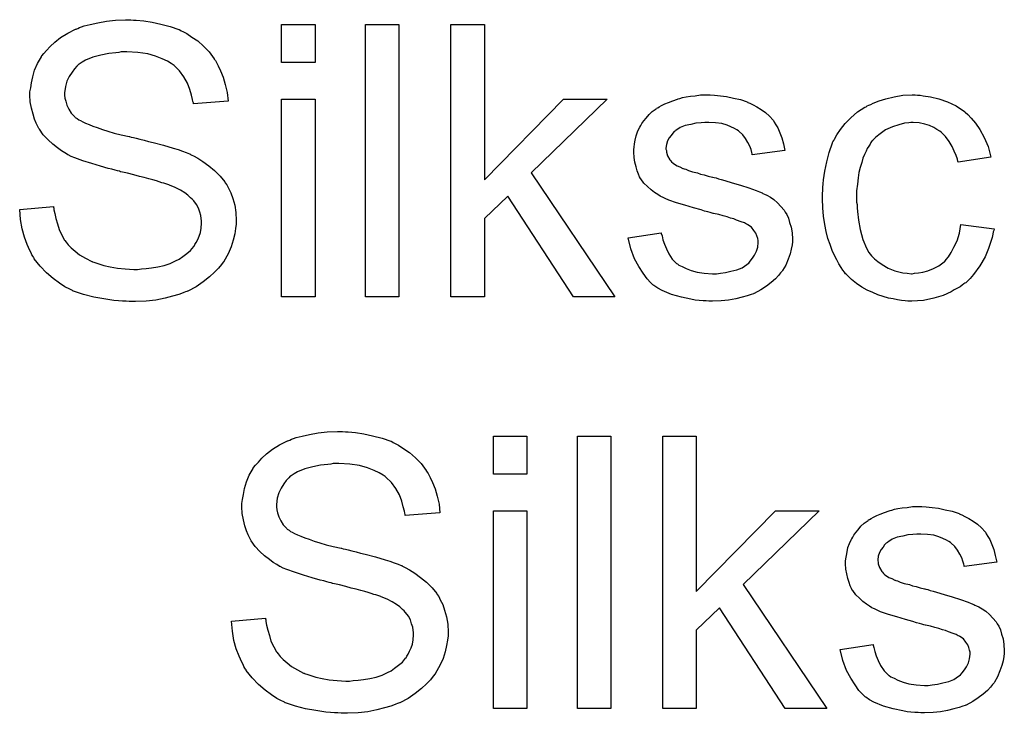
# Model space of a CAD drawing. Extents: x -1.3 to 9.2, y -4.6 to 3.5.
# Tile 149 of 215: x 4.53 to 4.819, y 0.046 to 0.25. Entities that reach past the tile are written whole.
import ezdxf

# ---------------------------------------------------------------- set-up
doc = ezdxf.new("R2010")
doc.units = 0
doc.layers.add('acc-ni-360-23-a_document', color=1, linetype='CONTINUOUS')

msp = doc.modelspace()

# ---------------------------------------------------------------- linework, layer by layer
at = {"layer": 'acc-ni-360-23-a_document', "color": 1}
for points in [[(4.563021, 0.250109), (4.563831, 0.250109), (4.566029, 0.249878), (4.568459, 0.249531), (4.571005, 0.248952), (4.573781, 0.248258), (4.576327, 0.247332), (4.576443, 0.247332), (4.576674, 0.247217), (4.577021, 0.246985), (4.577484, 0.246754), (4.578641, 0.246175), (4.580145, 0.245134), (4.58188, 0.243977), (4.583616, 0.242473), (4.585236, 0.240738), (4.58674, 0.238771), (4.58674, 0.238655), (4.586855, 0.238539), (4.587087, 0.238192), (4.587318, 0.237845), (4.587897, 0.236688), (4.588591, 0.235184), (4.589401, 0.233333), (4.589979, 0.231134), (4.590558, 0.22882), (4.590789, 0.226275), (4.580608, 0.225465), (4.580608, 0.225581), (4.580608, 0.225812), (4.580492, 0.226159), (4.580376, 0.226738), (4.580029, 0.228011), (4.579566, 0.229746), (4.578872, 0.231597), (4.577831, 0.233448), (4.576558, 0.235184), (4.574938, 0.236804), (4.574707, 0.236919), (4.574128, 0.237382), (4.572971, 0.238076), (4.571467, 0.238771), (4.569501, 0.239465), (4.567186, 0.240159), (4.564294, 0.240622), (4.561054, 0.240738), (4.559435, 0.240738), (4.55874, 0.240622), (4.557815, 0.240506), (4.555732, 0.240275), (4.553418, 0.239812), (4.551104, 0.239233), (4.548906, 0.238308), (4.54798, 0.237729), (4.547055, 0.237151), (4.546823, 0.237035), (4.54636, 0.236572), (4.545666, 0.235762), (4.544972, 0.234837), (4.544162, 0.233564), (4.543468, 0.232176), (4.543005, 0.230556), (4.542774, 0.228705), (4.542774, 0.228473), (4.542774, 0.228011), (4.54289, 0.227201), (4.543121, 0.226275), (4.543468, 0.225118), (4.544047, 0.223961), (4.544741, 0.222804), (4.545782, 0.221647), (4.545898, 0.221531), (4.546476, 0.221184), (4.546939, 0.220837), (4.547402, 0.220606), (4.548096, 0.220259), (4.548906, 0.219796), (4.549947, 0.219449), (4.551104, 0.218986), (4.552377, 0.218523), (4.553881, 0.217945), (4.555501, 0.217482), (4.557352, 0.216903), (4.559435, 0.21644), (4.561749, 0.215862), (4.561864, 0.215862), (4.562327, 0.215746), (4.563021, 0.215631), (4.563831, 0.215399), (4.564873, 0.215168), (4.566145, 0.214821), (4.567418, 0.214474), (4.568806, 0.214126), (4.571815, 0.213317), (4.574707, 0.212507), (4.576095, 0.212044), (4.577368, 0.211581), (4.578525, 0.211234), (4.579451, 0.210771), (4.579566, 0.210771), (4.579798, 0.210655), (4.580145, 0.210424), (4.580608, 0.210193), (4.58188, 0.209499), (4.583385, 0.208573), (4.58512, 0.2073), (4.586855, 0.205912), (4.588475, 0.204292), (4.589864, 0.202556), (4.589979, 0.202325), (4.590442, 0.201747), (4.590905, 0.200705), (4.591599, 0.199317), (4.592178, 0.197697), (4.592756, 0.19573), (4.593103, 0.193532), (4.593219, 0.191218), (4.593219, 0.191102), (4.593219, 0.190987), (4.593219, 0.190639), (4.593219, 0.190177), (4.592988, 0.188904), (4.592756, 0.187284), (4.592293, 0.185433), (4.591715, 0.183466), (4.590789, 0.181383), (4.589517, 0.179185), (4.589517, 0.179069), (4.589401, 0.178954), (4.588822, 0.17826), (4.588012, 0.177218), (4.586855, 0.176061), (4.585351, 0.174673), (4.5835, 0.173169), (4.581418, 0.17178), (4.578988, 0.170508), (4.578872, 0.170508), (4.578641, 0.170392), (4.578294, 0.170276), (4.577831, 0.170045), (4.577137, 0.169813), (4.576327, 0.169466), (4.574476, 0.169004), (4.572277, 0.168425), (4.569616, 0.167846), (4.566724, 0.167499), (4.5636, 0.167384), (4.561749, 0.167384), (4.560823, 0.167499), (4.559782, 0.167499), (4.558625, 0.167615), (4.557236, 0.167731), (4.554344, 0.168194), (4.551336, 0.168656), (4.548327, 0.169466), (4.545435, 0.170508), (4.545319, 0.170508), (4.545088, 0.170623), (4.544741, 0.170855), (4.544278, 0.171086), (4.54289, 0.17178), (4.54127, 0.172822), (4.539418, 0.17421), (4.537452, 0.17583), (4.5356, 0.177797), (4.533865, 0.179995), (4.533865, 0.180111), (4.533633, 0.180342), (4.533518, 0.180689), (4.533171, 0.181152), (4.532939, 0.181731), (4.532592, 0.182425), (4.531782, 0.18416), (4.530972, 0.186358), (4.530278, 0.188788), (4.529815, 0.191565), (4.529584, 0.194458), (4.539534, 0.195383), (4.539534, 0.195267), (4.539534, 0.195152), (4.53965, 0.194805), (4.53965, 0.194342), (4.539881, 0.1933), (4.540228, 0.191796), (4.540691, 0.190292), (4.541154, 0.188557), (4.541964, 0.186937), (4.542774, 0.185433), (4.54289, 0.185317), (4.543237, 0.184854), (4.543815, 0.184044), (4.544741, 0.183235), (4.545898, 0.182193), (4.54717, 0.181152), (4.548906, 0.180111), (4.550757, 0.179185), (4.550873, 0.179185), (4.550989, 0.179069), (4.551336, 0.178954), (4.551683, 0.178838), (4.55284, 0.178491), (4.554344, 0.178028), (4.556195, 0.177565), (4.558278, 0.177218), (4.560592, 0.176987), (4.563137, 0.176871), (4.564178, 0.176871), (4.565335, 0.176987), (4.566724, 0.177102), (4.568343, 0.177334), (4.570195, 0.177565), (4.572046, 0.178028), (4.573781, 0.178607), (4.574013, 0.178722), (4.574591, 0.178954), (4.575401, 0.179417), (4.576443, 0.179879), (4.577484, 0.180689), (4.578641, 0.181499), (4.579798, 0.182425), (4.580723, 0.183582), (4.580839, 0.183697), (4.58107, 0.18416), (4.581418, 0.184739), (4.58188, 0.185664), (4.582343, 0.18659), (4.58269, 0.187747), (4.582922, 0.18902), (4.583037, 0.190408), (4.583037, 0.190524), (4.583037, 0.191102), (4.582922, 0.191796), (4.582806, 0.192722), (4.582459, 0.193648), (4.582112, 0.194805), (4.581533, 0.195962), (4.580723, 0.197003), (4.580608, 0.197119), (4.580261, 0.197466), (4.579798, 0.197929), (4.578988, 0.198623), (4.578062, 0.199317), (4.57679, 0.200127), (4.575285, 0.200937), (4.57355, 0.201631), (4.573434, 0.201747), (4.572856, 0.201862), (4.57193, 0.202209), (4.571352, 0.202325), (4.570542, 0.202556), (4.569732, 0.202904), (4.568691, 0.203135), (4.567534, 0.203482), (4.566145, 0.203829), (4.564757, 0.204176), (4.563137, 0.204639), (4.561286, 0.205102), (4.559319, 0.205565), (4.559203, 0.205565), (4.558856, 0.20568), (4.558278, 0.205796), (4.557583, 0.206028), (4.556658, 0.206259), (4.555617, 0.20649), (4.553302, 0.207185), (4.550757, 0.207994), (4.548096, 0.208804), (4.545782, 0.209614), (4.544741, 0.210077), (4.543815, 0.21054), (4.543699, 0.21054), (4.543584, 0.210655), (4.54289, 0.211118), (4.541848, 0.211697), (4.540691, 0.212622), (4.539303, 0.213664), (4.537914, 0.214936), (4.536526, 0.21644), (4.535369, 0.21806), (4.535253, 0.218292), (4.534906, 0.21887), (4.534443, 0.219796), (4.533981, 0.220953), (4.533518, 0.222457), (4.533055, 0.224192), (4.532708, 0.226044), (4.532592, 0.228011), (4.532592, 0.228126), (4.532592, 0.228242), (4.532592, 0.228589), (4.532592, 0.229052), (4.532824, 0.230209), (4.533055, 0.231713), (4.533402, 0.233448), (4.533981, 0.235415), (4.534791, 0.237382), (4.535948, 0.239349), (4.535948, 0.239465), (4.536063, 0.239581), (4.536642, 0.240275), (4.537452, 0.2412), (4.538493, 0.242357), (4.539881, 0.24363), (4.541617, 0.245018), (4.543699, 0.246291), (4.546013, 0.247448), (4.546129, 0.247448), (4.54636, 0.247564), (4.546708, 0.247679), (4.54717, 0.247911), (4.547749, 0.248142), (4.548559, 0.248374), (4.550294, 0.248837), (4.552493, 0.249299), (4.555038, 0.249762), (4.557699, 0.250109), (4.560707, 0.250225), (4.562211, 0.250225), (4.563021, 0.250109)], [(4.616359, 0.237614), (4.606525, 0.237614), (4.606525, 0.248837), (4.616359, 0.248837), (4.616359, 0.237614)], [(4.641003, 0.168772), (4.631169, 0.168772), (4.631169, 0.248837), (4.641003, 0.248837), (4.641003, 0.168772)], [(4.66611, 0.203135), (4.689366, 0.226854), (4.702208, 0.226854), (4.679878, 0.205218), (4.704407, 0.168772), (4.692258, 0.168772), (4.672936, 0.198391), (4.66611, 0.191796), (4.66611, 0.168772), (4.656275, 0.168772), (4.656275, 0.248837), (4.66611, 0.248837), (4.66611, 0.203135)], [(4.616359, 0.168772), (4.606525, 0.168772), (4.606525, 0.226853), (4.616359, 0.226853), (4.616359, 0.168772)], [(4.733679, 0.228011), (4.735414, 0.227895), (4.737266, 0.227663), (4.739232, 0.227201), (4.741315, 0.226738), (4.743282, 0.226044), (4.743398, 0.226044), (4.743513, 0.225928), (4.744092, 0.225697), (4.745017, 0.225234), (4.746174, 0.224655), (4.747447, 0.223845), (4.74872, 0.22292), (4.749877, 0.221879), (4.750918, 0.220721), (4.751034, 0.220606), (4.751265, 0.220143), (4.751728, 0.219333), (4.752306, 0.218407), (4.752885, 0.217019), (4.753463, 0.215515), (4.753926, 0.21378), (4.754389, 0.211813), (4.744786, 0.21054), (4.744786, 0.210771), (4.74467, 0.211234), (4.744439, 0.212044), (4.744092, 0.213085), (4.743513, 0.214127), (4.742819, 0.215284), (4.742009, 0.216441), (4.740852, 0.217482), (4.740736, 0.217598), (4.740274, 0.217829), (4.739579, 0.218292), (4.738538, 0.218755), (4.737381, 0.219217), (4.735877, 0.21968), (4.734026, 0.219912), (4.732059, 0.220027), (4.730902, 0.220027), (4.729745, 0.219912), (4.728241, 0.219796), (4.726737, 0.219449), (4.725117, 0.219102), (4.723613, 0.218523), (4.72234, 0.217713), (4.722225, 0.217598), (4.721877, 0.217366), (4.721415, 0.216903), (4.720952, 0.216209), (4.720373, 0.215515), (4.71991, 0.214589), (4.719563, 0.213548), (4.719448, 0.212507), (4.719448, 0.212391), (4.719448, 0.21216), (4.719563, 0.211813), (4.719563, 0.21135), (4.71991, 0.210193), (4.720605, 0.209036), (4.72072, 0.20892), (4.720836, 0.208804), (4.721068, 0.208457), (4.72153, 0.20811), (4.721993, 0.207763), (4.722687, 0.2073), (4.723497, 0.206953), (4.724423, 0.20649), (4.724538, 0.20649), (4.72477, 0.206375), (4.725233, 0.206259), (4.726043, 0.205912), (4.7272, 0.205565), (4.728704, 0.205218), (4.729629, 0.204871), (4.730671, 0.204639), (4.731828, 0.204292), (4.7331, 0.203945), (4.733216, 0.203945), (4.733563, 0.203829), (4.734142, 0.203714), (4.734836, 0.203482), (4.735646, 0.203251), (4.736687, 0.203019), (4.738885, 0.202325), (4.741315, 0.201631), (4.743745, 0.200821), (4.745943, 0.200011), (4.746869, 0.199664), (4.747678, 0.199317), (4.74791, 0.199201), (4.748373, 0.19897), (4.749067, 0.198623), (4.750108, 0.198044), (4.75115, 0.19735), (4.752191, 0.196424), (4.753232, 0.195383), (4.754158, 0.194226), (4.754273, 0.194111), (4.754505, 0.193648), (4.754968, 0.192953), (4.75543, 0.191912), (4.755778, 0.190639), (4.75624, 0.189251), (4.756472, 0.187631), (4.756587, 0.18578), (4.756587, 0.185549), (4.756587, 0.18497), (4.756472, 0.184045), (4.75624, 0.182772), (4.755893, 0.181383), (4.755315, 0.179879), (4.75462, 0.178144), (4.753695, 0.176524), (4.753579, 0.176293), (4.753116, 0.17583), (4.752538, 0.17502), (4.751612, 0.174094), (4.75034, 0.173053), (4.748951, 0.171896), (4.747331, 0.170855), (4.745364, 0.169814), (4.745249, 0.169814), (4.745133, 0.169698), (4.744439, 0.169466), (4.743282, 0.169119), (4.741778, 0.168656), (4.739927, 0.168194), (4.737844, 0.167847), (4.735646, 0.167615), (4.7331, 0.1675), (4.732059, 0.1675), (4.731249, 0.167615), (4.730324, 0.167615), (4.729167, 0.167731), (4.72801, 0.167847), (4.726737, 0.168078), (4.72396, 0.168656), (4.721068, 0.169466), (4.718291, 0.170623), (4.717018, 0.171318), (4.715861, 0.172127), (4.715745, 0.172243), (4.71563, 0.172359), (4.714935, 0.173053), (4.713894, 0.174094), (4.712737, 0.175714), (4.711464, 0.177681), (4.710192, 0.179995), (4.70915, 0.182888), (4.708341, 0.186127), (4.718059, 0.187631), (4.718059, 0.187516), (4.718059, 0.1874), (4.718291, 0.186706), (4.718522, 0.185549), (4.718985, 0.184276), (4.719563, 0.182888), (4.720258, 0.181383), (4.721299, 0.179879), (4.722572, 0.178607), (4.722803, 0.178491), (4.723266, 0.178144), (4.724191, 0.177681), (4.725348, 0.177103), (4.726852, 0.176524), (4.728588, 0.176061), (4.730671, 0.175714), (4.7331, 0.175599), (4.734257, 0.175599), (4.735414, 0.175714), (4.736918, 0.175946), (4.738538, 0.176293), (4.740274, 0.176756), (4.741778, 0.177334), (4.743166, 0.17826), (4.743282, 0.178375), (4.743745, 0.178722), (4.744208, 0.179301), (4.744902, 0.180111), (4.74548, 0.181036), (4.746059, 0.182193), (4.746406, 0.18335), (4.746521, 0.184739), (4.746521, 0.184855), (4.746521, 0.185317), (4.746406, 0.185896), (4.746174, 0.186706), (4.745827, 0.187516), (4.745249, 0.188326), (4.744555, 0.189251), (4.743513, 0.189945), (4.743398, 0.190061), (4.743051, 0.190177), (4.742472, 0.190524), (4.741546, 0.190871), (4.740158, 0.191334), (4.739348, 0.191681), (4.738422, 0.191912), (4.737381, 0.192259), (4.736224, 0.192606), (4.734952, 0.192953), (4.733447, 0.193301), (4.733332, 0.193301), (4.732985, 0.193416), (4.732406, 0.193532), (4.731712, 0.193763), (4.730786, 0.193995), (4.729745, 0.194342), (4.727547, 0.19492), (4.725001, 0.19573), (4.722572, 0.196424), (4.720258, 0.197234), (4.719216, 0.197697), (4.718406, 0.198044), (4.718175, 0.19816), (4.717712, 0.198391), (4.717018, 0.198854), (4.716092, 0.199433), (4.715051, 0.200243), (4.71401, 0.201168), (4.712968, 0.202209), (4.712043, 0.203482), (4.711927, 0.203598), (4.711696, 0.204061), (4.711349, 0.204871), (4.711002, 0.205796), (4.710654, 0.206953), (4.710307, 0.208342), (4.710076, 0.20973), (4.70996, 0.21135), (4.70996, 0.211581), (4.70996, 0.212044), (4.710076, 0.212738), (4.710192, 0.21378), (4.710423, 0.214821), (4.710654, 0.216094), (4.711117, 0.21725), (4.711696, 0.218523), (4.711811, 0.218639), (4.712043, 0.219102), (4.71239, 0.21968), (4.712968, 0.22049), (4.713663, 0.2213), (4.714473, 0.222341), (4.715398, 0.223267), (4.716555, 0.224077), (4.716671, 0.224192), (4.717018, 0.224308), (4.717481, 0.224655), (4.718175, 0.225002), (4.719101, 0.225465), (4.720142, 0.225928), (4.721415, 0.226391), (4.722803, 0.226854), (4.723034, 0.226969), (4.723497, 0.227085), (4.724307, 0.227316), (4.725348, 0.227548), (4.726621, 0.227779), (4.72801, 0.227895), (4.729629, 0.228126), (4.732406, 0.228126), (4.733679, 0.228011)], [(4.79338, 0.228011), (4.794074, 0.228011), (4.795, 0.227895), (4.797198, 0.227548), (4.799628, 0.226969), (4.802173, 0.226044), (4.804719, 0.224887), (4.807148, 0.223267), (4.807264, 0.223267), (4.80738, 0.223036), (4.808074, 0.222341), (4.809115, 0.2213), (4.810388, 0.219796), (4.811661, 0.217945), (4.812933, 0.215631), (4.81409, 0.21297), (4.8149, 0.209846), (4.805297, 0.208342), (4.805297, 0.208457), (4.805181, 0.208573), (4.805066, 0.209267), (4.804719, 0.210309), (4.80414, 0.211581), (4.803562, 0.21297), (4.802636, 0.214474), (4.801595, 0.215862), (4.800438, 0.217019), (4.800322, 0.217135), (4.799859, 0.217482), (4.799049, 0.217945), (4.798124, 0.218523), (4.796851, 0.219102), (4.795463, 0.219565), (4.793843, 0.219912), (4.792107, 0.220027), (4.791413, 0.220027), (4.790835, 0.219912), (4.789562, 0.219796), (4.787826, 0.219333), (4.785975, 0.218755), (4.783893, 0.217829), (4.781926, 0.216441), (4.781, 0.215631), (4.780074, 0.214705), (4.780074, 0.214589), (4.779843, 0.214474), (4.779612, 0.214127), (4.77938, 0.213664), (4.779033, 0.213085), (4.77857, 0.212391), (4.778223, 0.211581), (4.777761, 0.210656), (4.777298, 0.209499), (4.776951, 0.208226), (4.776488, 0.206838), (4.776141, 0.205333), (4.775909, 0.203714), (4.775678, 0.201862), (4.775447, 0.199895), (4.775447, 0.197813), (4.775447, 0.197697), (4.775447, 0.19735), (4.775447, 0.196656), (4.775562, 0.195962), (4.775562, 0.19492), (4.775678, 0.193879), (4.776025, 0.191334), (4.776488, 0.188557), (4.777298, 0.185664), (4.778339, 0.183119), (4.779033, 0.181846), (4.779843, 0.180805), (4.780074, 0.180574), (4.780653, 0.179995), (4.781694, 0.179185), (4.782967, 0.17826), (4.784703, 0.177218), (4.786669, 0.176408), (4.788983, 0.17583), (4.790256, 0.175714), (4.791529, 0.175599), (4.79176, 0.175599), (4.792454, 0.175714), (4.793611, 0.17583), (4.794884, 0.176061), (4.796388, 0.176408), (4.798008, 0.177103), (4.799628, 0.177912), (4.801132, 0.17907), (4.801363, 0.179185), (4.80171, 0.179764), (4.802405, 0.180574), (4.803215, 0.181846), (4.804024, 0.18335), (4.80495, 0.185202), (4.805644, 0.187516), (4.806107, 0.190061), (4.815826, 0.188788), (4.815826, 0.188673), (4.81571, 0.188326), (4.815594, 0.187863), (4.815479, 0.187168), (4.815247, 0.186243), (4.815016, 0.185317), (4.814206, 0.183003), (4.813165, 0.180574), (4.811661, 0.177912), (4.809809, 0.175367), (4.808768, 0.17421), (4.807611, 0.173053), (4.807495, 0.172937), (4.807264, 0.172822), (4.806917, 0.17259), (4.806454, 0.172243), (4.805876, 0.17178), (4.805066, 0.171318), (4.80414, 0.170855), (4.803215, 0.170276), (4.8009, 0.169235), (4.798124, 0.168425), (4.795115, 0.167731), (4.79338, 0.167615), (4.791645, 0.1675), (4.790488, 0.1675), (4.789678, 0.167615), (4.788636, 0.167731), (4.787479, 0.167962), (4.786207, 0.168194), (4.784818, 0.168425), (4.781694, 0.169351), (4.78019, 0.170045), (4.77857, 0.170739), (4.776951, 0.171665), (4.775447, 0.172706), (4.773942, 0.173863), (4.772554, 0.175251), (4.772438, 0.175367), (4.772207, 0.175599), (4.77186, 0.176061), (4.771397, 0.17664), (4.770934, 0.17745), (4.77024, 0.178491), (4.769662, 0.179648), (4.768967, 0.180921), (4.768273, 0.182425), (4.767695, 0.18416), (4.767, 0.185896), (4.766538, 0.187978), (4.766075, 0.190061), (4.765728, 0.192491), (4.765496, 0.19492), (4.765381, 0.197582), (4.765381, 0.197697), (4.765381, 0.198044), (4.765381, 0.198507), (4.765381, 0.199201), (4.765496, 0.200011), (4.765496, 0.200937), (4.765612, 0.201978), (4.765728, 0.203135), (4.766075, 0.20568), (4.766653, 0.208457), (4.767347, 0.211234), (4.768389, 0.214011), (4.768389, 0.214127), (4.768505, 0.214358), (4.768736, 0.214705), (4.768967, 0.215168), (4.769662, 0.216441), (4.770703, 0.217945), (4.772091, 0.21968), (4.773711, 0.221416), (4.775678, 0.223151), (4.777876, 0.22454), (4.777992, 0.22454), (4.778223, 0.224655), (4.77857, 0.224887), (4.779033, 0.225118), (4.779612, 0.22535), (4.780306, 0.225697), (4.782041, 0.226391), (4.784008, 0.226969), (4.786438, 0.227548), (4.788983, 0.228011), (4.79176, 0.228126), (4.792686, 0.228126), (4.79338, 0.228011)], [(4.625268, 0.129156), (4.626078, 0.129156), (4.628276, 0.128925), (4.630706, 0.128578), (4.633251, 0.127999), (4.636028, 0.127305), (4.638573, 0.12638), (4.638689, 0.12638), (4.638921, 0.126264), (4.639268, 0.126032), (4.63973, 0.125801), (4.640887, 0.125223), (4.642391, 0.124181), (4.644127, 0.123024), (4.645863, 0.12152), (4.647482, 0.119785), (4.648986, 0.117818), (4.648986, 0.117702), (4.649102, 0.117586), (4.649333, 0.117239), (4.649565, 0.116892), (4.650143, 0.115735), (4.650838, 0.114231), (4.651648, 0.11238), (4.652226, 0.110182), (4.652805, 0.107868), (4.653036, 0.105322), (4.642854, 0.104512), (4.642854, 0.104628), (4.642854, 0.104859), (4.642739, 0.105207), (4.642623, 0.105785), (4.642276, 0.107058), (4.641813, 0.108793), (4.641119, 0.110644), (4.640078, 0.112496), (4.638805, 0.114231), (4.637185, 0.115851), (4.636954, 0.115967), (4.636375, 0.116429), (4.635218, 0.117124), (4.633714, 0.117818), (4.631747, 0.118512), (4.629433, 0.119206), (4.626541, 0.119669), (4.623301, 0.119785), (4.621681, 0.119785), (4.620987, 0.119669), (4.620061, 0.119553), (4.617979, 0.119322), (4.615665, 0.118859), (4.613351, 0.118281), (4.611153, 0.117355), (4.610227, 0.116776), (4.609301, 0.116198), (4.60907, 0.116082), (4.608607, 0.11562), (4.607913, 0.11481), (4.607219, 0.113884), (4.606409, 0.112611), (4.605715, 0.111223), (4.605252, 0.109603), (4.60502, 0.107752), (4.60502, 0.10752), (4.60502, 0.107058), (4.605136, 0.106248), (4.605368, 0.105322), (4.605715, 0.104165), (4.606293, 0.103008), (4.606987, 0.101851), (4.608029, 0.100694), (4.608144, 0.100579), (4.608723, 0.100231), (4.609186, 0.099884), (4.609648, 0.099653), (4.610343, 0.099306), (4.611153, 0.098843), (4.612194, 0.098496), (4.613351, 0.098033), (4.614623, 0.09757), (4.616128, 0.096992), (4.617747, 0.096529), (4.619599, 0.095951), (4.621681, 0.095488), (4.623995, 0.094909), (4.624111, 0.094909), (4.624574, 0.094793), (4.625268, 0.094678), (4.626078, 0.094446), (4.627119, 0.094215), (4.628392, 0.093868), (4.629664, 0.093521), (4.631053, 0.093174), (4.634061, 0.092364), (4.636954, 0.091554), (4.638342, 0.091091), (4.639615, 0.090628), (4.640772, 0.090281), (4.641697, 0.089818), (4.641813, 0.089818), (4.642044, 0.089703), (4.642391, 0.089471), (4.642854, 0.08924), (4.644127, 0.088546), (4.645631, 0.08762), (4.647367, 0.086347), (4.649102, 0.084959), (4.650722, 0.083339), (4.65211, 0.081604), (4.652226, 0.081372), (4.652689, 0.080794), (4.653152, 0.079752), (4.653846, 0.078364), (4.654424, 0.076744), (4.655003, 0.074777), (4.65535, 0.072579), (4.655466, 0.070265), (4.655466, 0.070149), (4.655466, 0.070034), (4.655466, 0.069687), (4.655466, 0.069224), (4.655234, 0.067951), (4.655003, 0.066331), (4.65454, 0.06448), (4.653962, 0.062513), (4.653036, 0.060431), (4.651763, 0.058232), (4.651763, 0.058117), (4.651648, 0.058001), (4.651069, 0.057307), (4.650259, 0.056265), (4.649102, 0.055108), (4.647598, 0.05372), (4.645747, 0.052216), (4.643664, 0.050828), (4.641234, 0.049555), (4.641119, 0.049555), (4.640887, 0.049439), (4.64054, 0.049323), (4.640078, 0.049092), (4.639383, 0.048861), (4.638573, 0.048514), (4.636722, 0.048051), (4.634524, 0.047472), (4.631863, 0.046894), (4.62897, 0.046547), (4.625846, 0.046431), (4.623995, 0.046431), (4.62307, 0.046547), (4.622028, 0.046547), (4.620871, 0.046662), (4.619483, 0.046778), (4.61659, 0.047241), (4.613582, 0.047704), (4.610574, 0.048514), (4.607681, 0.049555), (4.607566, 0.049555), (4.607334, 0.04967), (4.606987, 0.049902), (4.606525, 0.050133), (4.605136, 0.050828), (4.603516, 0.051869), (4.601665, 0.053257), (4.599698, 0.054877), (4.597847, 0.056844), (4.596111, 0.059042), (4.596111, 0.059158), (4.59588, 0.059389), (4.595764, 0.059736), (4.595417, 0.060199), (4.595186, 0.060778), (4.594839, 0.061472), (4.594029, 0.063207), (4.593219, 0.065406), (4.592525, 0.067835), (4.592062, 0.070612), (4.591831, 0.073505), (4.601781, 0.07443), (4.601781, 0.074315), (4.601781, 0.074199), (4.601896, 0.073852), (4.601896, 0.073389), (4.602128, 0.072348), (4.602475, 0.070844), (4.602938, 0.06934), (4.603401, 0.067604), (4.604211, 0.065984), (4.60502, 0.06448), (4.605136, 0.064364), (4.605483, 0.063902), (4.606062, 0.063092), (4.606987, 0.062282), (4.608144, 0.06124), (4.609417, 0.060199), (4.611153, 0.059158), (4.613004, 0.058232), (4.613119, 0.058232), (4.613235, 0.058117), (4.613582, 0.058001), (4.613929, 0.057885), (4.615086, 0.057538), (4.61659, 0.057075), (4.618442, 0.056612), (4.620524, 0.056265), (4.622838, 0.056034), (4.625384, 0.055918), (4.626425, 0.055918), (4.627582, 0.056034), (4.62897, 0.05615), (4.63059, 0.056381), (4.632441, 0.056612), (4.634292, 0.057075), (4.636028, 0.057654), (4.636259, 0.05777), (4.636838, 0.058001), (4.637648, 0.058464), (4.638689, 0.058926), (4.63973, 0.059736), (4.640887, 0.060546), (4.642044, 0.061472), (4.64297, 0.062629), (4.643086, 0.062745), (4.643317, 0.063207), (4.643664, 0.063786), (4.644127, 0.064712), (4.64459, 0.065637), (4.644937, 0.066794), (4.645168, 0.068067), (4.645284, 0.069455), (4.645284, 0.069571), (4.645284, 0.070149), (4.645168, 0.070844), (4.645053, 0.071769), (4.644706, 0.072695), (4.644358, 0.073852), (4.64378, 0.075009), (4.64297, 0.07605), (4.642854, 0.076166), (4.642507, 0.076513), (4.642044, 0.076976), (4.641234, 0.07767), (4.640309, 0.078364), (4.639036, 0.079174), (4.637532, 0.079984), (4.635797, 0.080678), (4.635681, 0.080794), (4.635102, 0.080909), (4.634177, 0.081257), (4.633598, 0.081372), (4.632788, 0.081604), (4.631979, 0.081951), (4.630937, 0.082182), (4.62978, 0.082529), (4.628392, 0.082876), (4.627003, 0.083224), (4.625384, 0.083686), (4.623532, 0.084149), (4.621565, 0.084612), (4.62145, 0.084612), (4.621103, 0.084728), (4.620524, 0.084843), (4.61983, 0.085075), (4.618904, 0.085306), (4.617863, 0.085537), (4.615549, 0.086232), (4.613004, 0.087042), (4.610343, 0.087852), (4.608029, 0.088661), (4.606987, 0.089124), (4.606062, 0.089587), (4.605946, 0.089587), (4.60583, 0.089703), (4.605136, 0.090165), (4.604095, 0.090744), (4.602938, 0.09167), (4.601549, 0.092711), (4.600161, 0.093984), (4.598773, 0.095488), (4.597616, 0.097108), (4.5975, 0.097339), (4.597153, 0.097917), (4.59669, 0.098843), (4.596227, 0.1), (4.595764, 0.101504), (4.595302, 0.10324), (4.594954, 0.105091), (4.594839, 0.107058), (4.594839, 0.107173), (4.594839, 0.107289), (4.594839, 0.107636), (4.594839, 0.108099), (4.59507, 0.109256), (4.595302, 0.11076), (4.595649, 0.112496), (4.596227, 0.114463), (4.597037, 0.116429), (4.598194, 0.118396), (4.598194, 0.118512), (4.59831, 0.118628), (4.598888, 0.119322), (4.599698, 0.120248), (4.600739, 0.121404), (4.602128, 0.122677), (4.603863, 0.124066), (4.605946, 0.125338), (4.60826, 0.126495), (4.608376, 0.126495), (4.608607, 0.126611), (4.608954, 0.126727), (4.609417, 0.126958), (4.609995, 0.127189), (4.610805, 0.127421), (4.612541, 0.127884), (4.614739, 0.128346), (4.617285, 0.128809), (4.619946, 0.129156), (4.622954, 0.129272), (4.624458, 0.129272), (4.625268, 0.129156)], [(4.678606, 0.116661), (4.668771, 0.116661), (4.668771, 0.127884), (4.678606, 0.127884), (4.678606, 0.116661)], [(4.70325, 0.047819), (4.693415, 0.047819), (4.693415, 0.127884), (4.70325, 0.127884), (4.70325, 0.047819)], [(4.728357, 0.082182), (4.751612, 0.105901), (4.764455, 0.105901), (4.742125, 0.084265), (4.766653, 0.047819), (4.754505, 0.047819), (4.735183, 0.077439), (4.728357, 0.070844), (4.728357, 0.047819), (4.718522, 0.047819), (4.718522, 0.127884), (4.728357, 0.127884), (4.728357, 0.082182)], [(4.795925, 0.107058), (4.797661, 0.106942), (4.799512, 0.106711), (4.801479, 0.106248), (4.803562, 0.105785), (4.805529, 0.105091), (4.805644, 0.105091), (4.80576, 0.104975), (4.806338, 0.104744), (4.807264, 0.104281), (4.808421, 0.103703), (4.809694, 0.102893), (4.810966, 0.101967), (4.812123, 0.100926), (4.813165, 0.099769), (4.81328, 0.099653), (4.813512, 0.09919), (4.813975, 0.09838), (4.814553, 0.097455), (4.815132, 0.096066), (4.81571, 0.094562), (4.816173, 0.092827), (4.816636, 0.09086), (4.807033, 0.089587), (4.807033, 0.089819), (4.806917, 0.090281), (4.806685, 0.091091), (4.806338, 0.092132), (4.80576, 0.093174), (4.805066, 0.094331), (4.804256, 0.095488), (4.803099, 0.096529), (4.802983, 0.096645), (4.80252, 0.096876), (4.801826, 0.097339), (4.800785, 0.097802), (4.799628, 0.098265), (4.798124, 0.098727), (4.796273, 0.098959), (4.794306, 0.099075), (4.793149, 0.099075), (4.791992, 0.098959), (4.790488, 0.098843), (4.788983, 0.098496), (4.787364, 0.098149), (4.785859, 0.09757), (4.784587, 0.09676), (4.784471, 0.096645), (4.784124, 0.096413), (4.783661, 0.095951), (4.783198, 0.095256), (4.78262, 0.094562), (4.782157, 0.093637), (4.78181, 0.092595), (4.781694, 0.091554), (4.781694, 0.091438), (4.781694, 0.091207), (4.78181, 0.09086), (4.78181, 0.090397), (4.782157, 0.08924), (4.782851, 0.088083), (4.782967, 0.087967), (4.783083, 0.087852), (4.783314, 0.087504), (4.783777, 0.087157), (4.78424, 0.08681), (4.784934, 0.086347), (4.785744, 0.086), (4.786669, 0.085538), (4.786785, 0.085538), (4.787016, 0.085422), (4.787479, 0.085306), (4.788289, 0.084959), (4.789446, 0.084612), (4.79095, 0.084265), (4.791876, 0.083918), (4.792917, 0.083686), (4.794074, 0.083339), (4.795347, 0.082992), (4.795463, 0.082992), (4.79581, 0.082876), (4.796388, 0.082761), (4.797082, 0.082529), (4.797892, 0.082298), (4.798934, 0.082067), (4.801132, 0.081372), (4.803562, 0.080678), (4.805991, 0.079868), (4.80819, 0.079058), (4.809115, 0.078711), (4.809925, 0.078364), (4.810157, 0.078249), (4.810619, 0.078017), (4.811314, 0.07767), (4.812355, 0.077091), (4.813396, 0.076397), (4.814437, 0.075472), (4.815479, 0.07443), (4.816404, 0.073273), (4.81652, 0.073158), (4.816751, 0.072695), (4.817214, 0.072001), (4.817677, 0.070959), (4.818024, 0.069687), (4.818487, 0.068298), (4.818718, 0.066678), (4.818834, 0.064827), (4.818834, 0.064596), (4.818834, 0.064017), (4.818718, 0.063092), (4.818487, 0.061819), (4.81814, 0.060431), (4.817561, 0.058927), (4.816867, 0.057191), (4.815941, 0.055571), (4.815826, 0.05534), (4.815363, 0.054877), (4.814784, 0.054067), (4.813859, 0.053142), (4.812586, 0.0521), (4.811198, 0.050943), (4.809578, 0.049902), (4.807611, 0.048861), (4.807495, 0.048861), (4.80738, 0.048745), (4.806685, 0.048514), (4.805529, 0.048166), (4.804024, 0.047704), (4.802173, 0.047241), (4.800091, 0.046894), (4.797892, 0.046662), (4.795347, 0.046547), (4.794306, 0.046547), (4.793496, 0.046662), (4.79257, 0.046662), (4.791413, 0.046778), (4.790256, 0.046894), (4.788983, 0.047125), (4.786207, 0.047704), (4.783314, 0.048514), (4.780537, 0.049671), (4.779265, 0.050365), (4.778108, 0.051175), (4.777992, 0.05129), (4.777876, 0.051406), (4.777182, 0.0521), (4.776141, 0.053142), (4.774984, 0.054761), (4.773711, 0.056728), (4.772438, 0.059042), (4.771397, 0.061935), (4.770587, 0.065174), (4.780306, 0.066678), (4.780306, 0.066563), (4.780306, 0.066447), (4.780537, 0.065753), (4.780769, 0.064596), (4.781231, 0.063323), (4.78181, 0.061935), (4.782504, 0.060431), (4.783546, 0.058927), (4.784818, 0.057654), (4.78505, 0.057538), (4.785512, 0.057191), (4.786438, 0.056728), (4.787595, 0.05615), (4.789099, 0.055571), (4.790835, 0.055108), (4.792917, 0.054761), (4.795347, 0.054646), (4.796504, 0.054646), (4.797661, 0.054761), (4.799165, 0.054993), (4.800785, 0.05534), (4.80252, 0.055803), (4.804024, 0.056381), (4.805413, 0.057307), (4.805529, 0.057422), (4.805991, 0.05777), (4.806454, 0.058348), (4.807148, 0.059158), (4.807727, 0.060084), (4.808305, 0.061241), (4.808652, 0.062398), (4.808768, 0.063786), (4.808768, 0.063902), (4.808768, 0.064365), (4.808652, 0.064943), (4.808421, 0.065753), (4.808074, 0.066563), (4.807495, 0.067373), (4.806801, 0.068298), (4.80576, 0.068993), (4.805644, 0.069108), (4.805297, 0.069224), (4.804719, 0.069571), (4.803793, 0.069918), (4.802405, 0.070381), (4.801595, 0.070728), (4.800669, 0.070959), (4.799628, 0.071306), (4.798471, 0.071654), (4.797198, 0.072001), (4.795694, 0.072348), (4.795578, 0.072348), (4.795231, 0.072463), (4.794653, 0.072579), (4.793958, 0.072811), (4.793033, 0.073042), (4.791992, 0.073389), (4.789793, 0.073968), (4.787248, 0.074778), (4.784818, 0.075472), (4.782504, 0.076282), (4.781463, 0.076744), (4.780653, 0.077091), (4.780422, 0.077207), (4.779959, 0.077439), (4.779265, 0.077901), (4.778339, 0.07848), (4.777298, 0.07929), (4.776256, 0.080215), (4.775215, 0.081257), (4.774289, 0.082529), (4.774174, 0.082645), (4.773942, 0.083108), (4.773595, 0.083918), (4.773248, 0.084843), (4.772901, 0.086), (4.772554, 0.087389), (4.772323, 0.088777), (4.772207, 0.090397), (4.772207, 0.090628), (4.772207, 0.091091), (4.772323, 0.091785), (4.772438, 0.092827), (4.77267, 0.093868), (4.772901, 0.095141), (4.773364, 0.096298), (4.773942, 0.09757), (4.774058, 0.097686), (4.774289, 0.098149), (4.774637, 0.098727), (4.775215, 0.099537), (4.775909, 0.100347), (4.776719, 0.101388), (4.777645, 0.102314), (4.778802, 0.103124), (4.778917, 0.10324), (4.779265, 0.103355), (4.779727, 0.103703), (4.780422, 0.10405), (4.781347, 0.104512), (4.782389, 0.104975), (4.783661, 0.105438), (4.78505, 0.105901), (4.785281, 0.106016), (4.785744, 0.106132), (4.786554, 0.106364), (4.787595, 0.106595), (4.788868, 0.106826), (4.790256, 0.106942), (4.791876, 0.107174), (4.794653, 0.107174), (4.795925, 0.107058)], [(4.678606, 0.047819), (4.668771, 0.047819), (4.668771, 0.105901), (4.678606, 0.105901), (4.678606, 0.047819)]]:
    msp.add_lwpolyline(points, dxfattribs=at)

doc.saveas('drawing.dxf')
